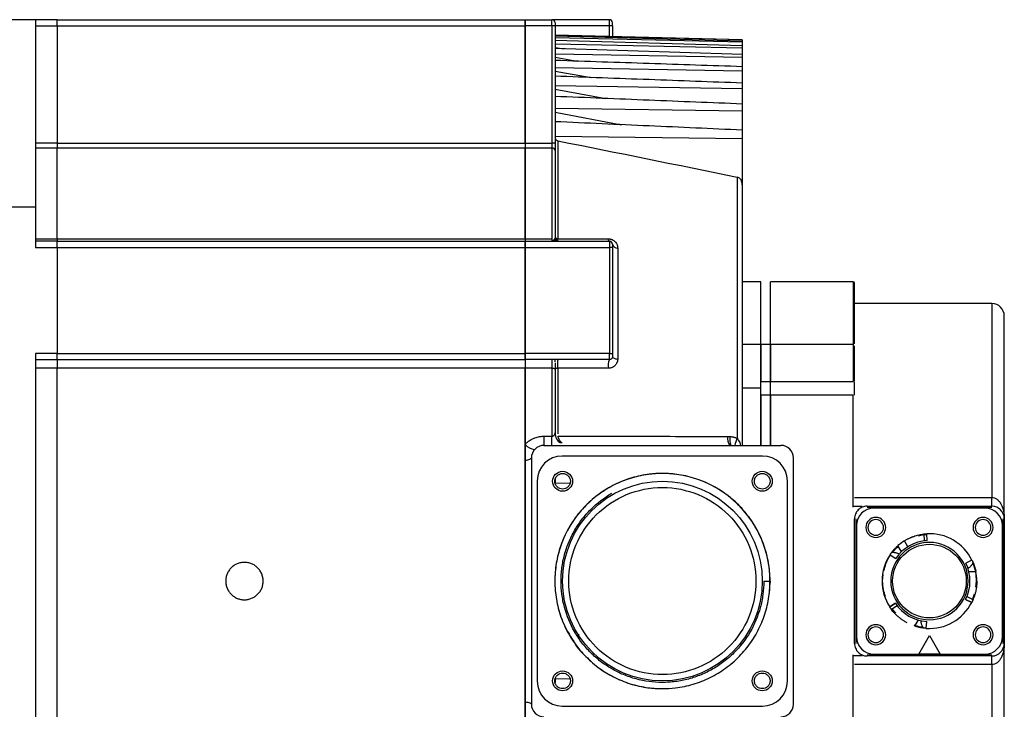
# Model space of a CAD drawing. Header units: millimetres. Extents: x 31236 to 33897, y 9912 to 10933.
# Tile 47 of 47: x 33739 to 33897, y 10773 to 10883. Entities that reach past the tile are written whole.
import ezdxf

# ---------------------------------------------------------------- set-up
doc = ezdxf.new("R2010")
doc.units = ezdxf.units.MM

msp = doc.modelspace()

# ---------------------------------------------------------------- linework, layer by layer
at = {"color": 7, "linetype": 'Continuous', "lineweight": 25}
for p, q in [((33741.7, 10883.07), (33724.2, 10883.07)), ((33741.7, 10883.07), (33741.7, 10853.07)), ((33745.2, 10883.07), (33741.7, 10883.07)), ((33741.7, 10882.07), (33745.2, 10882.07)), ((33745.2, 10883.07), (33820.2, 10883.07)), ((33745.2, 10882.07), (33745.2, 10883.07)), ((33745.2, 10882.07), (33820.2, 10882.07)), ((33745.2, 10882.07), (33745.2, 10863.29)), ((33820.2, 10882.07), (33820.2, 10883.07)), ((33820.2, 10883.07), (33820.2, 10882.07)), ((33820.2, 10883.07), (33824.5, 10883.07)), ((33820.2, 10863.29), (33820.2, 10882.07)), ((33820.2, 10882.07), (33820.2, 10863.29)), ((33824.5, 10882.07), (33820.2, 10882.07)), ((33824.5, 10882.07), (33824.5, 10883.07)), ((33833.7, 10883.07), (33824.5, 10883.07)), ((33825, 10882.07), (33824.5, 10882.07)), ((33824.5, 10882.07), (33824.5, 10863.29)), ((33825, 10882.07), (33825, 10863.29)), ((33833.7, 10882.07), (33825, 10882.07)), ((33833.7, 10882.07), (33833.7, 10883.07)), ((33834.2, 10882.07), (33833.7, 10882.07)), ((33833.7, 10880.36), (33833.7, 10882.07)), ((33834.2, 10882.07), (33834.2, 10880.35)), ((33855, 10879.84), (33825, 10880.57)), ((33855, 10879.83), (33825, 10880.55)), ((33855, 10879.64), (33825, 10880.42)), ((33855, 10879.47), (33825, 10880.14)), ((33855, 10878.86), (33825, 10879.71)), ((33855, 10878.53), (33825, 10879.14)), ((33855, 10879.83), (33855, 10879.84)), ((33855, 10879.83), (33855, 10879.64)), ((33855, 10879.64), (33855, 10879.47)), ((33855, 10879.47), (33855, 10878.86)), ((33855, 10878.86), (33855, 10878.53)), ((33825, 10878.63), (33826.43, 10878.38)), ((33855, 10877.51), (33825, 10878.43)), ((33855, 10877), (33825, 10877.56)), ((33855, 10878.53), (33855, 10877.51)), ((33855, 10877.51), (33855, 10877)), ((33825, 10877.05), (33828.53, 10876.42)), ((33855, 10877), (33855, 10875.54)), ((33855, 10874.84), (33825, 10875.36)), ((33825, 10874.83), (33830.76, 10873.8)), ((33855, 10875.54), (33855, 10874.84)), ((33855, 10874.84), (33855, 10872.91)), ((33855, 10872.01), (33825, 10872.48)), ((33855, 10872.91), (33855, 10872.01)), ((33825, 10871.93), (33833.13, 10870.44)), ((33855, 10872.01), (33855, 10869.55)), ((33855, 10869.55), (33855, 10868.43)), ((33855, 10868.43), (33825, 10868.85)), ((33825, 10868.27), (33835.66, 10866.24)), ((33855, 10868.43), (33855, 10865.36)), ((33855, 10865.36), (33855, 10863.97)), ((33745.2, 10863.29), (33741.7, 10863.29)), ((33745.2, 10863.29), (33745.2, 10862.5)), ((33745.2, 10863.29), (33820.2, 10863.29)), ((33820.2, 10863.29), (33820.2, 10862.5)), ((33820.2, 10863.29), (33820.2, 10862.5)), ((33820.2, 10863.29), (33824.5, 10863.29)), ((33824.5, 10863.29), (33824.5, 10862.5)), ((33825, 10863.29), (33824.5, 10863.29)), ((33855, 10863.97), (33825, 10864.35)), ((33825.41, 10863.65), (33825.41, 10847.95)), ((33855, 10863.97), (33855, 10856.62)), ((33745.2, 10862.5), (33741.7, 10862.5)), ((33745.2, 10847.95), (33745.2, 10862.5)), ((33820.2, 10862.5), (33745.2, 10862.5)), ((33820.2, 10847.95), (33820.2, 10862.5)), ((33820.2, 10862.5), (33820.2, 10847.95)), ((33824.5, 10862.5), (33820.2, 10862.5)), ((33824.5, 10862.5), (33824.5, 10847.95)), ((33854.17, 10857.85), (33854.17, 10815.97)), ((33724.2, 10853.07), (33741.7, 10853.07)), ((33741.7, 10853.07), (33741.7, 10846.57)), ((33741.7, 10847.95), (33745.2, 10847.95)), ((33745.2, 10847.57), (33741.7, 10847.57)), ((33745.2, 10847.95), (33745.2, 10847.57)), ((33745.2, 10847.95), (33820.2, 10847.95)), ((33745.2, 10847.57), (33820.2, 10847.57)), ((33745.2, 10846.57), (33745.2, 10847.57)), ((33820.2, 10847.95), (33820.2, 10847.57)), ((33820.2, 10847.95), (33820.2, 10847.57)), ((33820.2, 10847.95), (33824.5, 10847.95)), ((33820.2, 10846.57), (33820.2, 10847.57)), ((33820.2, 10847.57), (33820.2, 10846.57)), ((33820.2, 10847.57), (33833.7, 10847.57)), ((33824.5, 10847.95), (33824.5, 10847.57)), ((33824.88, 10847.85), (33824.86, 10847.86)), ((33825, 10847.9), (33825, 10847.64)), ((33825, 10847.64), (33825, 10847.67)), ((33833.7, 10847.57), (33833.7, 10846.57)), ((33741.7, 10846.57), (33745.2, 10846.57)), ((33745.2, 10846.57), (33820.2, 10846.57)), ((33745.2, 10846.57), (33745.2, 10829.57)), ((33820.2, 10829.57), (33820.2, 10846.57)), ((33820.2, 10846.57), (33833.7, 10846.57)), ((33820.2, 10846.57), (33820.2, 10829.57)), ((33834.2, 10846.57), (33833.7, 10846.57)), ((33833.7, 10846.57), (33833.7, 10829.57)), ((33834.2, 10846.57), (33834.2, 10829.57)), ((33835.03, 10846.46), (33835.03, 10828.66)), ((33858, 10841.07), (33855, 10841.07)), ((33858, 10831.01), (33858, 10841.07)), ((33872.8, 10841.07), (33859.5, 10841.07)), ((33859.5, 10831.01), (33859.5, 10841.07)), ((33872.8, 10841.07), (33872.8, 10831.01)), ((33895, 10837.57), (33873, 10837.57)), ((33895, 10837.57), (33895, 10806.47)), ((33858, 10831.01), (33855, 10831.01)), ((33859.5, 10831.01), (33858, 10831.01)), ((33858, 10825.08), (33858, 10831.01)), ((33858, 10831.01), (33858, 10825.08)), ((33872.8, 10831.01), (33859.5, 10831.01)), ((33859.5, 10825.08), (33859.5, 10831.01)), ((33859.5, 10831.01), (33859.5, 10825.08)), ((33872.8, 10831.01), (33872.8, 10825.08)), ((33745.2, 10829.57), (33741.7, 10829.57)), ((33741.7, 10829.57), (33741.7, 10756.57)), ((33741.7, 10828.57), (33745.2, 10828.57)), ((33745.2, 10829.57), (33820.2, 10829.57)), ((33745.2, 10828.57), (33745.2, 10829.57)), ((33745.2, 10828.57), (33820.2, 10828.57)), ((33745.2, 10828.57), (33745.2, 10827.19)), ((33820.2, 10828.57), (33820.2, 10829.57)), ((33833.7, 10829.57), (33820.2, 10829.57)), ((33820.2, 10829.57), (33820.2, 10828.57)), ((33820.2, 10828.57), (33820.2, 10827.19)), ((33833.7, 10828.57), (33820.2, 10828.57)), ((33820.2, 10828.57), (33820.2, 10827.19)), ((33824.5, 10828.57), (33824.5, 10827.19)), ((33825, 10828.22), (33825, 10828.57)), ((33833.7, 10829.57), (33834.2, 10829.57)), ((33833.7, 10828.57), (33833.7, 10829.57)), ((33745.2, 10827.19), (33741.7, 10827.19)), ((33745.2, 10758.96), (33745.2, 10827.19)), ((33820.2, 10827.19), (33745.2, 10827.19)), ((33820.2, 10758.96), (33820.2, 10827.19)), ((33820.2, 10827.19), (33820.2, 10814.97)), ((33824.5, 10827.19), (33820.2, 10827.19)), ((33824.5, 10827.19), (33824.5, 10816.3)), ((33825.41, 10827.19), (33825.41, 10816.69)), ((33858, 10825.08), (33859.5, 10825.08)), ((33858, 10822.87), (33858, 10825.08)), ((33859.5, 10822.87), (33859.5, 10825.08)), ((33859.5, 10825.08), (33872.8, 10825.08)), ((33859.5, 10822.87), (33859.5, 10825.08)), ((33872.8, 10825.26), (33873, 10825.26)), ((33873, 10822.87), (33873, 10825.08)), ((33855, 10824.07), (33858, 10824.07)), ((33858, 10814.82), (33858, 10822.87)), ((33859.5, 10822.87), (33858, 10822.87)), ((33858, 10822.87), (33858, 10814.82)), ((33872.8, 10822.87), (33859.5, 10822.87)), ((33859.5, 10822.87), (33859.5, 10814.82)), ((33859.5, 10814.82), (33859.5, 10822.87)), ((33872.8, 10804.92), (33872.8, 10822.87)), ((33823.2, 10816.3), (33823.2, 10814.82)), ((33823.2, 10816.3), (33824.5, 10816.3)), ((33824.5, 10814.82), (33824.5, 10816.3)), ((33823.2, 10814.82), (33861.2, 10814.82)), ((33821.2, 10812.82), (33821.2, 10773.32)), ((33858.25, 10813.12), (33826.15, 10813.12)), ((33863.2, 10773.32), (33863.2, 10812.82)), ((33820.2, 10812.44), (33820.2, 10773.7)), ((33825, 10809.34), (33825, 10808.82)), ((33822.15, 10809.12), (33822.15, 10777.02)), ((33825, 10808.82), (33827.39, 10808.76)), ((33862.25, 10777.02), (33862.25, 10809.12)), ((33873, 10806.47), (33895, 10806.47)), ((33895, 10805.07), (33895, 10806.47)), ((33872.9, 10805.07), (33874.24, 10805.07)), ((33875, 10805.07), (33895, 10805.07)), ((33895, 10804.87), (33875, 10804.87)), ((33893.9, 10804.77), (33876.1, 10804.77)), ((33873, 10783.07), (33873, 10803.07)), ((33873.2, 10803.07), (33873.2, 10783.07)), ((33896.8, 10783.07), (33896.8, 10803.07)), ((33897, 10803.07), (33897, 10783.07)), ((33873.3, 10801.97), (33873.3, 10784.17)), ((33896.7, 10784.17), (33896.7, 10801.97)), ((33884.08, 10800.62), (33884.14, 10799.52)), ((33884.6, 10800.65), (33884.6, 10800.66)), ((33884.66, 10799.56), (33884.6, 10800.65)), ((33880.51, 10797.78), (33879.95, 10798.75)), ((33881.53, 10798.57), (33880.98, 10799.52)), ((33878.68, 10797.3), (33879.61, 10796.7)), ((33891.82, 10796.43), (33890.84, 10795.93)), ((33877.5, 10793.07), (33877.6, 10794.11)), ((33891.32, 10794.61), (33892.44, 10794.61)), ((33858.45, 10793.05), (33859.45, 10793.05)), ((33859.45, 10793.07), (33859.44, 10792.5)), ((33892.5, 10793.07), (33892.41, 10792.12)), ((33891.01, 10790.6), (33891.99, 10790.1)), ((33878.64, 10788.93), (33878.63, 10788.93)), ((33878.64, 10788.93), (33879.55, 10789.53)), ((33879.55, 10789.53), (33878.64, 10788.93)), ((33879.85, 10789.11), (33878.93, 10788.5)), ((33890.79, 10790.13), (33891.77, 10789.63)), ((33891.77, 10789.63), (33890.8, 10790.13)), ((33891.77, 10789.63), (33891.78, 10789.63)), ((33879.59, 10787.91), (33878.97, 10788.67)), ((33883.17, 10786.84), (33882.61, 10785.86)), ((33884.5, 10785.49), (33884.56, 10786.59)), ((33828.84, 10784.47), (33828.74, 10784.46)), ((33883.3, 10781.37), (33885, 10784.37)), ((33885, 10784.37), (33886.7, 10781.37)), ((33872.8, 10763.27), (33872.8, 10781.22)), ((33874.24, 10781.07), (33872.9, 10781.07)), ((33875, 10781.27), (33895, 10781.27)), ((33895, 10781.07), (33875, 10781.07)), ((33876.1, 10781.37), (33883.3, 10781.37)), ((33886.7, 10781.37), (33883.3, 10781.37)), ((33886.7, 10781.37), (33893.9, 10781.37)), ((33895, 10779.67), (33895, 10781.07)), ((33830.23, 10780.69), (33830.38, 10780.69)), ((33895, 10779.67), (33873, 10779.67)), ((33895, 10779.67), (33895, 10748.57)), ((33827.39, 10777.38), (33825, 10777.32)), ((33825, 10777.32), (33825, 10776.81)), ((33826.15, 10773.02), (33858.25, 10773.02))]:
    msp.add_line(p, q, dxfattribs=at)
at = {"color": 7, "linetype": 'Continuous', "lineweight": 25, "flags": 128}
for points in [[(33833.7, 10847.57), (33833.68, 10847.58), (33833.65, 10847.6), (33833.63, 10847.63), (33833.61, 10847.67), (33833.58, 10847.72), (33833.56, 10847.79), (33833.54, 10847.86), (33833.53, 10847.94)], [(33834.2, 10829.07), (33834.22, 10829), (33834.26, 10828.93), (33834.34, 10828.86), (33834.44, 10828.8), (33834.56, 10828.75), (33834.7, 10828.71), (33834.86, 10828.68), (33835.03, 10828.66)], [(33825, 10826.99), (33824.99, 10827.03), (33824.96, 10827.07), (33824.92, 10827.1), (33824.85, 10827.13), (33824.78, 10827.15), (33824.69, 10827.17), (33824.6, 10827.18), (33824.5, 10827.19)], [(33825, 10827.38), (33825.01, 10827.35), (33825.03, 10827.31), (33825.07, 10827.28), (33825.12, 10827.25), (33825.18, 10827.23), (33825.25, 10827.21), (33825.33, 10827.19), (33825.41, 10827.19)], [(33820.2, 10812.44), (33820.42, 10812.48), (33820.62, 10812.51), (33820.79, 10812.56), (33820.93, 10812.6), (33821.05, 10812.65), (33821.13, 10812.71), (33821.18, 10812.77), (33821.2, 10812.82)], [(33820.2, 10773.7), (33820.42, 10773.67), (33820.62, 10773.63), (33820.79, 10773.59), (33820.93, 10773.54), (33821.05, 10773.49), (33821.13, 10773.44), (33821.18, 10773.38), (33821.2, 10773.32)]]:
    msp.add_lwpolyline(points, dxfattribs=at)
at = {"color": 7, "linetype": 'Continuous', "lineweight": 25}
for centre, radius in [((33826.2, 10809.07), 1.6), ((33858.2, 10809.07), 1.6), ((33842.2, 10793.07), 16), ((33885, 10793.07), 5.9), ((33826.2, 10777.07), 1.6), ((33858.2, 10777.07), 1.6)]:
    msp.add_circle(centre, radius, dxfattribs=at)
for centre, radius, start, end in [((33824.5, 10882.57), 0.5, 0, 90), ((33833.7, 10882.57), 0.5, 0, 90), ((33824.55, 10862.05), 0.456, 7.7207, 96.0499), ((33825.25, 10847.98), 0.404, 196.9866, 266.316), ((33825.39, 10848.35), 0.403, 193.1564, 272.9302), ((33825.5, 10848.07), 0.5, 180, 270), ((33833.7, 10847.07), 0.5, 0, 90), ((33834.98, 10847.26), 0.805, 193.4277, 273.095), ((33872.8, 10840.87), 0.2, 0, 90), ((33895, 10835.57), 2, 0, 90), ((33835.65, 10827.62), 2.16, 153.9705, 191.8168), ((33827, 10816.82), 2, 180, 235.7284), ((33854.71, 10816), 2.07, 172.5209, 214.5306), ((33855.59, 10815.78), 2.61, 169.6313, 201.5352), ((33864.83, 10811.63), 11.5, 157.8149, 163.8735), ((33822.04, 10816.53), 2.41, 220.2373, 261.9687), ((33823.2, 10812.82), 2, 90, 180), ((33861.2, 10812.82), 2, 0, 90), ((33826.15, 10809.12), 4, 90, 180), ((33858.25, 10809.12), 4, 0, 90), ((33842.2, 10793.07), 17.25, 359.9123, 120.0002), ((33876.1, 10801.97), 2.8, 90, 180), ((33893.9, 10801.97), 2.8, 0, 90), ((33895, 10803.07), 2, 0, 90), ((33876.4, 10801.67), 1.6, 90, 270), ((33876.4, 10801.67), 1.6, 270, 90), ((33893.6, 10801.67), 1.6, 90, 270), ((33893.6, 10801.67), 1.6, 270, 90), ((33876.4, 10801.67), 1.25, 0, 180), ((33876.4, 10801.67), 1.25, 180, 0), ((33893.6, 10801.67), 1.25, 0, 180), ((33893.6, 10801.67), 1.25, 180, 0), ((33885, 10793.07), 7.6, 26.2127, 93.0615), ((33885, 10793.07), 6.2, 0, 180), ((33885, 10793.07), 6.5, 93.0382, 146.1131), ((33885, 10793.07), 7.6, 121.9265, 131.6505), ((33885, 10793.07), 7.6, 146.2127, 180), ((33885, 10793.07), 6.5, 333.0382, 26.1131), ((33885, 10793.07), 7.6, 0, 11.6505), ((33885, 10793.07), 7.6, 180, 213.0615), ((33885, 10793.07), 6.2, 180, 0), ((33885, 10793.07), 6.5, 213.0382, 266.1131), ((33885, 10793.07), 7.6, 266.2127, 333.0615), ((33876.4, 10784.47), 1.6, 90, 270), ((33876.4, 10784.47), 1.25, 0, 180), ((33876.4, 10784.47), 1.6, 270, 90), ((33893.6, 10784.47), 1.6, 90, 270), ((33893.6, 10784.47), 1.25, 0, 180), ((33893.6, 10784.47), 1.6, 270, 90), ((33876.1, 10784.17), 2.8, 180, 270), ((33876.4, 10784.47), 1.25, 180, 0), ((33893.6, 10784.47), 1.25, 180, 0), ((33893.9, 10784.17), 2.8, 270, 0), ((33895, 10783.07), 2, 270, 0), ((33826.15, 10777.02), 4, 180, 270), ((33858.25, 10777.02), 4, 270, 0), ((33823.2, 10773.32), 2, 180, 270), ((33861.2, 10773.32), 2, 270, 0)]:
    msp.add_arc(centre, radius, start, end, dxfattribs=at)
for points, knots in [([(33825, 10882.57), (33825, 10882.57), (33825, 10882.57), (33825, 10882.56), (33825, 10882.53), (33825, 10882.49), (33825, 10882.43), (33825, 10882.35), (33825, 10882.26), (33825, 10882.17), (33825, 10882.1), (33825, 10882.07)], [0, 0, 0, 0, 0.080115, 0.159741, 0.240152, 0.369781, 0.500092, 0.629721, 0.760033, 0.87985, 1, 1, 1, 1]), ([(33855, 10875.54), (33850.02, 10875.7), (33840.02, 10876.04), (33830.02, 10876.37), (33825, 10876.54)], [0, 0, 0, 0, 0.498407, 1, 1, 1, 1]), ([(33855, 10872.91), (33850.02, 10873.09), (33840.02, 10873.46), (33830.02, 10873.83), (33825, 10874.01)], [0, 0, 0, 0, 0.49824, 1, 1, 1, 1]), ([(33855, 10869.55), (33850.02, 10869.75), (33840.02, 10870.16), (33830.02, 10870.56), (33825, 10870.77)], [0, 0, 0, 0, 0.498017, 1, 1, 1, 1]), ([(33855, 10865.36), (33850.02, 10865.59), (33840.02, 10866.04), (33830.02, 10866.49), (33825, 10866.72)], [0, 0, 0, 0, 0.497708, 1, 1, 1, 1]), ([(33825, 10864.25), (33825, 10864.19), (33825.01, 10864.12), (33825.04, 10864), (33825.07, 10863.93), (33825.17, 10863.77), (33825.28, 10863.68), (33825.41, 10863.65)], [0, 0, 0, 0, 0.25, 0.25, 0.5, 0.5, 1, 1, 1, 1]), ([(33825, 10863.29), (33825, 10863.25), (33825, 10863.17), (33825, 10863.06), (33825, 10862.95), (33825, 10862.84), (33825, 10862.74), (33825, 10862.6), (33825, 10862.43), (33825, 10862.26), (33825, 10862.16), (33825, 10862.11)], [0, 0, 0, 0, 0.0841035, 0.1672751, 0.2499876, 0.3327222, 0.4159592, 0.5001707, 0.6673353, 0.8326618, 1, 1, 1, 1]), ([(33825, 10862.11), (33825, 10861.92), (33825, 10861.54), (33825, 10860.97), (33825, 10860.39), (33825, 10859.8), (33825, 10859.21), (33825, 10858.61), (33825, 10858), (33825, 10857.38), (33825, 10856.76), (33825, 10856.13), (33825, 10855.32), (33825, 10854.31), (33825, 10853.11), (33825, 10851.88), (33825, 10850.63), (33825, 10849.37), (33825, 10848.5), (33825, 10848.07)], [0, 0, 0, 0, 0.045489, 0.090956, 0.136407, 0.181847, 0.227279, 0.27271, 0.318143, 0.363584, 0.409038, 0.454509, 0.500003, 0.583381, 0.666702, 0.749994, 0.833288, 0.916614, 1, 1, 1, 1]), ([(33855, 10856.62), (33855, 10856.76), (33854.98, 10856.89), (33854.92, 10857.15), (33854.87, 10857.27), (33854.66, 10857.61), (33854.44, 10857.8), (33854.17, 10857.85)], [0, 0, 0, 0, 0.25, 0.25, 0.5, 0.5, 1, 1, 1, 1]), ([(33855, 10856.62), (33855, 10854.74), (33855, 10850.95), (33855, 10844.36), (33855, 10837.17), (33855, 10829.43), (33855, 10821.96), (33855, 10816.97), (33855, 10814.82)], [0, 0, 0, 0, 0.172283, 0.345873, 0.520517, 0.695152, 0.868747, 1, 1, 1, 1]), ([(33824.5, 10847.57), (33824.57, 10847.57), (33824.63, 10847.61), (33824.76, 10847.73), (33824.81, 10847.8), (33824.86, 10847.86)], [0, 0, 0, 0, 0.5, 0.5, 1, 1, 1, 1]), ([(33824.86, 10847.86), (33824.87, 10847.86), (33824.89, 10847.88), (33824.92, 10847.9), (33824.95, 10847.93), (33824.97, 10847.97), (33825, 10848.01), (33825, 10848.05), (33825, 10848.07)], [0, 0, 0, 0, 0.108168, 0.227527, 0.35821, 0.500309, 0.712095, 1, 1, 1, 1]), ([(33825.41, 10847.95), (33826.78, 10847.95), (33829.48, 10847.95), (33832.18, 10847.94), (33833.53, 10847.94)], [0, 0, 0, 0, 0.503033, 1, 1, 1, 1]), ([(33833.53, 10847.94), (33833.56, 10847.94), (33833.64, 10847.94), (33833.74, 10847.93), (33833.85, 10847.91), (33833.95, 10847.88), (33834.05, 10847.85), (33834.22, 10847.78), (33834.43, 10847.65), (33834.66, 10847.45), (33834.83, 10847.21), (33834.94, 10846.97), (33835.02, 10846.71), (33835.02, 10846.54), (33835.03, 10846.46)], [0, 0, 0, 0, 0.0426769, 0.0844991, 0.125824, 0.1670215, 0.2084647, 0.2505194, 0.3728527, 0.500924, 0.6226292, 0.7503965, 0.8734637, 1, 1, 1, 1]), ([(33834.2, 10847.07), (33834.2, 10847.07), (33834.2, 10847.07), (33834.2, 10847.06), (33834.2, 10847.03), (33834.2, 10846.99), (33834.2, 10846.93), (33834.2, 10846.85), (33834.2, 10846.76), (33834.2, 10846.67), (33834.2, 10846.6), (33834.2, 10846.57)], [0, 0, 0, 0, 0.080115, 0.159741, 0.240152, 0.369781, 0.500092, 0.629721, 0.760033, 0.87985, 1, 1, 1, 1]), ([(33873, 10831.08), (33873, 10831.9), (33873, 10833.75), (33873, 10836.1), (33873, 10838.18), (33873, 10839.7), (33873, 10840.69), (33873, 10840.81), (33873, 10840.87)], [0, 0, 0, 0, 0.133307, 0.300075, 0.470254, 0.645462, 0.822142, 1, 1, 1, 1]), ([(33897, 10803.07), (33897, 10803.29), (33897, 10803.73), (33897, 10804.38), (33897, 10805.03), (33897, 10805.67), (33897, 10806.31), (33897, 10806.95), (33897, 10807.58), (33897, 10808.22), (33897, 10808.84), (33897, 10810.34), (33897, 10812.67), (33897, 10815.75), (33897, 10818.7), (33897, 10821.51), (33897, 10824.12), (33897, 10826.51), (33897, 10828.66), (33897, 10830.53), (33897, 10832.12), (33897, 10833.4), (33897, 10834.39), (33897, 10834.93), (33897, 10835.21), (33897, 10835.34), (33897, 10835.44), (33897, 10835.52), (33897, 10835.56), (33897, 10835.57), (33897, 10835.57)], [0, 0, 0, 0, 0.011908, 0.023804, 0.035692, 0.047574, 0.059453, 0.071332, 0.083214, 0.095103, 0.107, 0.11891, 0.18089, 0.242879, 0.30668, 0.370489, 0.435241, 0.500001, 0.564752, 0.629513, 0.693313, 0.757123, 0.819103, 0.881092, 0.900932, 0.920744, 0.940544, 0.960343, 0.980158, 1, 1, 1, 1]), ([(33873, 10825.18), (33873, 10825.54), (33873, 10826.29), (33873, 10827.56), (33873, 10828.75), (33873, 10829.75), (33873, 10830.45), (33873, 10830.82), (33873, 10830.77), (33873, 10830.76)], [0, 0, 0, 0, 0.151265, 0.310743, 0.470221, 0.621485, 0.77275, 0.932228, 1, 1, 1, 1]), ([(33825.41, 10827.19), (33825.41, 10827.22), (33825.41, 10827.28), (33825.41, 10827.39), (33825.41, 10827.5), (33825.41, 10827.61), (33825.41, 10827.72), (33825.41, 10827.83), (33825.41, 10827.93), (33825.42, 10828.03), (33825.42, 10828.16), (33825.44, 10828.32), (33825.46, 10828.47), (33825.48, 10828.55), (33825.49, 10828.57), (33825.5, 10828.57), (33825.5, 10828.57)], [0, 0, 0, 0, 0.052663, 0.106846, 0.162267, 0.218596, 0.275468, 0.332492, 0.389272, 0.44542, 0.500571, 0.615321, 0.750199, 0.894125, 0.974061, 1, 1, 1, 1]), ([(33835.03, 10828.66), (33835.03, 10828.62), (33835.03, 10828.55), (33835.01, 10828.43), (33834.99, 10828.32), (33834.96, 10828.21), (33834.9, 10828.05), (33834.79, 10827.85), (33834.61, 10827.62), (33834.39, 10827.43), (33834.15, 10827.31), (33833.93, 10827.23), (33833.73, 10827.19), (33833.6, 10827.18), (33833.53, 10827.18)], [0, 0, 0, 0, 0.050015, 0.099786, 0.149569, 0.199617, 0.25018, 0.375444, 0.500078, 0.625831, 0.749769, 0.834443, 0.917309, 1, 1, 1, 1]), ([(33834.2, 10829.07), (33834.2, 10829.01), (33834.19, 10828.94), (33834.14, 10828.83), (33834.11, 10828.77), (33834.02, 10828.68), (33833.96, 10828.64), (33833.84, 10828.59), (33833.77, 10828.57), (33833.7, 10828.57)], [0.001650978, 0.001650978, 0.001650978, 0.001650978, 0.002286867, 0.002286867, 0.002922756, 0.002922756, 0.003558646, 0.003558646, 0.004194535, 0.004194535, 0.004194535, 0.004194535]), ([(33834.2, 10829.57), (33834.2, 10829.55), (33834.2, 10829.51), (33834.2, 10829.45), (33834.2, 10829.38), (33834.2, 10829.3), (33834.2, 10829.22), (33834.2, 10829.15), (33834.2, 10829.11), (33834.2, 10829.08), (33834.2, 10829.07), (33834.2, 10829.07)], [0, 0, 0, 0, 0.080115, 0.159741, 0.240152, 0.369781, 0.500092, 0.629721, 0.760033, 0.87985, 1, 1, 1, 1]), ([(33825, 10828.07), (33825, 10828.04), (33825, 10827.97), (33825, 10827.86), (33825, 10827.75), (33825, 10827.64), (33825, 10827.51), (33825, 10827.35), (33825, 10827.17), (33825, 10827.05), (33825, 10826.99)], [0, 0, 0, 0, 0.100488, 0.200195, 0.299667, 0.399453, 0.500095, 0.667046, 0.832833, 1, 1, 1, 1]), ([(33825, 10826.99), (33825, 10826.69), (33825, 10826.09), (33825, 10825.18), (33825, 10824.26), (33825, 10823.35), (33825, 10822.42), (33825, 10821.5), (33825, 10820.57), (33825, 10819.64), (33825, 10818.7), (33825, 10817.77), (33825, 10817.14), (33825, 10816.82)], [0, 0, 0, 0, 0.090994, 0.181937, 0.27284, 0.363715, 0.454574, 0.545426, 0.636285, 0.72716, 0.818063, 0.909006, 1, 1, 1, 1]), ([(33833.53, 10827.18), (33832.18, 10827.18), (33829.48, 10827.18), (33826.77, 10827.18), (33825.41, 10827.19)], [0, 0, 0, 0, 0.497698, 1, 1, 1, 1]), ([(33820.2, 10814.97), (33820.24, 10815.01), (33820.31, 10815.1), (33820.43, 10815.21), (33820.56, 10815.32), (33820.69, 10815.43), (33820.89, 10815.58), (33821.17, 10815.76), (33821.55, 10815.96), (33821.94, 10816.11), (33822.31, 10816.2), (33822.63, 10816.26), (33822.92, 10816.29), (33823.11, 10816.3), (33823.2, 10816.3)], [0, 0, 0, 0, 0.049944, 0.099737, 0.149465, 0.199218, 0.249084, 0.374299, 0.499378, 0.623997, 0.748525, 0.832435, 0.916114, 1, 1, 1, 1]), ([(33824.5, 10816.3), (33824.52, 10816.3), (33824.55, 10816.3), (33824.6, 10816.31), (33824.65, 10816.32), (33824.7, 10816.34), (33824.76, 10816.37), (33824.83, 10816.42), (33824.92, 10816.52), (33824.97, 10816.62), (33825, 10816.73), (33825, 10816.79), (33825, 10816.82)], [0, 0, 0, 0, 0.046384, 0.093925, 0.143381, 0.195426, 0.250634, 0.365794, 0.500019, 0.749138, 0.857604, 1, 1, 1, 1]), ([(33826.11, 10815.17), (33825.96, 10815.29), (33825.83, 10815.45), (33825.61, 10815.83), (33825.52, 10816.05), (33825.47, 10816.3)], [0, 0, 0, 0, 0.5, 0.5, 1, 1, 1, 1]), ([(33825.47, 10816.3), (33830.06, 10816.29), (33839.13, 10816.28), (33848.19, 10816.27), (33852.65, 10816.27)], [0, 0, 0, 0, 0.507295, 1, 1, 1, 1]), ([(33852.65, 10816.27), (33852.72, 10816.27), (33852.84, 10816.26), (33852.96, 10816.25), (33853.02, 10816.25)], [0, 0, 0, 0, 0.500339, 1, 1, 1, 1]), ([(33853.02, 10816.25), (33853.09, 10816.24), (33853.22, 10816.23), (33853.42, 10816.2), (33853.61, 10816.15), (33853.8, 10816.1), (33853.99, 10816.04), (33854.11, 10815.99), (33854.17, 10815.97)], [0, 0, 0, 0, 0.168402, 0.335536, 0.50183, 0.667715, 0.833628, 1, 1, 1, 1]), ([(33854.17, 10815.97), (33854.33, 10815.74), (33854.58, 10815.39), (33854.69, 10814.97), (33854.73, 10814.82)], [0, 0, 0, 0, 0.643491, 1, 1, 1, 1]), ([(33820.2, 10814.97), (33820.2, 10814.8), (33820.2, 10814.61), (33820.2, 10814.22), (33820.2, 10814.01), (33820.2, 10813.58), (33820.2, 10813.36), (33820.2, 10812.9), (33820.2, 10812.67), (33820.2, 10812.44)], [0, 0, 0, 0, 0.25, 0.25, 0.5, 0.5, 0.75, 0.75, 1, 1, 1, 1]), ([(33828.1, 10783.18), (33828.14, 10783.1), (33828.65, 10782.2), (33829.26, 10781.66), (33831.62, 10779.3), (33833.99, 10777.83), (33836.7, 10776.63), (33839.45, 10775.97), (33842.02, 10775.77), (33844.56, 10775.92), (33847.16, 10776.46), (33849.86, 10777.53), (33852.38, 10779.04), (33854.58, 10780.94), (33856.45, 10783.2), (33857.9, 10785.72), (33858.9, 10788.45), (33859.44, 10791.31), (33859.5, 10794.21), (33859.06, 10797.11), (33858.14, 10799.87), (33856.77, 10802.46), (33854.99, 10804.77), (33852.84, 10806.76), (33850.4, 10808.34), (33847.71, 10809.51), (33844.95, 10810.18), (33842.38, 10810.38), (33839.84, 10810.22), (33837.24, 10809.68), (33834.54, 10808.62), (33832.02, 10807.1), (33829.82, 10805.2), (33827.95, 10802.94), (33826.5, 10800.42), (33825.5, 10797.7), (33824.96, 10794.84), (33824.91, 10791.93), (33825.35, 10789.04), (33826.34, 10785.95), (33827.55, 10784.04), (33828.23, 10782.95)], [0, 0, 0, 0, 0.0023906, 0.0279599, 0.0541693, 0.0811388, 0.107348, 0.1343173, 0.1585439, 0.1778122, 0.2040217, 0.2309913, 0.2572007, 0.2841701, 0.3103793, 0.3373485, 0.3635578, 0.389767, 0.4167363, 0.4429458, 0.4699153, 0.4961245, 0.5230937, 0.5493031, 0.5762726, 0.6024818, 0.629451, 0.6536776, 0.672946, 0.6991555, 0.7261251, 0.7523344, 0.7793039, 0.8055131, 0.8324823, 0.8586916, 0.8849008, 0.9118701, 0.9380796, 0.9650491, 1, 1, 1, 1]), ([(33824.95, 10809.07), (33824.95, 10809.11), (33824.95, 10809.19), (33824.97, 10809.31), (33825, 10809.42), (33825.05, 10809.58), (33825.15, 10809.76), (33825.31, 10809.96), (33825.51, 10810.12), (33825.8, 10810.28), (33826.2, 10810.35), (33826.6, 10810.28), (33826.89, 10810.12), (33827.09, 10809.96), (33827.25, 10809.76), (33827.37, 10809.54), (33827.44, 10809.31), (33827.45, 10809.15), (33827.45, 10809.07)], [0, 0, 0, 0, 0.030173, 0.060092, 0.090028, 0.120251, 0.185242, 0.25037, 0.315362, 0.38049, 0.500066, 0.619641, 0.684633, 0.749761, 0.814752, 0.879881, 0.939907, 1, 1, 1, 1]), ([(33856.95, 10809.07), (33856.95, 10809.11), (33856.95, 10809.19), (33856.97, 10809.31), (33857, 10809.42), (33857.05, 10809.58), (33857.15, 10809.76), (33857.31, 10809.96), (33857.51, 10810.12), (33857.8, 10810.28), (33858.2, 10810.35), (33858.6, 10810.28), (33858.89, 10810.12), (33859.09, 10809.96), (33859.25, 10809.76), (33859.37, 10809.54), (33859.44, 10809.31), (33859.45, 10809.15), (33859.45, 10809.07)], [0, 0, 0, 0, 0.030173, 0.060092, 0.090028, 0.120251, 0.185242, 0.25037, 0.315362, 0.38049, 0.500066, 0.619641, 0.684633, 0.749761, 0.814752, 0.879881, 0.939907, 1, 1, 1, 1]), ([(33833.58, 10808.01), (33832.98, 10807.64), (33831.58, 10806.76), (33829.61, 10804.97), (33827.79, 10802.71), (33826.37, 10800.14), (33825.42, 10797.39), (33824.93, 10794.5), (33824.93, 10791.59), (33825.43, 10788.7), (33826.4, 10785.96), (33827.82, 10783.39), (33829.64, 10781.13), (33831.84, 10779.18), (33834.31, 10777.64), (33837.02, 10776.53), (33839.68, 10775.94), (33842.13, 10775.78), (33844.56, 10775.92), (33847.16, 10776.46), (33849.86, 10777.53), (33852.38, 10779.04), (33854.58, 10780.94), (33856.45, 10783.2), (33857.9, 10785.72), (33858.89, 10788.45), (33859.45, 10791.17), (33859.42, 10792.98), (33859.4, 10793.83)], [0, 0, 0, 0, 0.028883, 0.06817, 0.108597, 0.147884, 0.188311, 0.227598, 0.268024, 0.307312, 0.347739, 0.387026, 0.427452, 0.466739, 0.507166, 0.546453, 0.586879, 0.618525, 0.647407, 0.686695, 0.727122, 0.766409, 0.806836, 0.846123, 0.886549, 0.925836, 0.965123, 1, 1, 1, 1]), ([(33827.45, 10809.07), (33827.45, 10809.03), (33827.45, 10808.95), (33827.43, 10808.84), (33827.4, 10808.72), (33827.35, 10808.57), (33827.25, 10808.38), (33827.09, 10808.18), (33826.89, 10808.02), (33826.6, 10807.87), (33826.2, 10807.79), (33825.8, 10807.87), (33825.51, 10808.02), (33825.31, 10808.18), (33825.15, 10808.38), (33825.03, 10808.6), (33824.96, 10808.84), (33824.96, 10808.99), (33824.95, 10809.07)], [0, 0, 0, 0, 0.030173, 0.060092, 0.090028, 0.120251, 0.185242, 0.25037, 0.315362, 0.38049, 0.500066, 0.619641, 0.684633, 0.749761, 0.814752, 0.879881, 0.939907, 1, 1, 1, 1]), ([(33842.2, 10778.07), (33838.22, 10778.07), (33834.41, 10779.65), (33828.78, 10785.28), (33827.2, 10789.09), (33827.2, 10797.05), (33828.78, 10800.87), (33834.41, 10806.49), (33838.22, 10808.07), (33842.2, 10808.07)], [0, 0, 0, 0, 0.25, 0.25, 0.5, 0.5, 0.75, 0.75, 1, 1, 1, 1]), ([(33842.2, 10808.07), (33846.18, 10808.07), (33849.99, 10806.49), (33855.62, 10800.87), (33857.2, 10797.05), (33857.2, 10789.09), (33855.62, 10785.28), (33849.99, 10779.65), (33846.18, 10778.07), (33842.2, 10778.07)], [0, 0, 0, 0, 0.25, 0.25, 0.5, 0.5, 0.75, 0.75, 1, 1, 1, 1]), ([(33859.45, 10809.07), (33859.45, 10809.03), (33859.45, 10808.95), (33859.43, 10808.84), (33859.4, 10808.72), (33859.35, 10808.57), (33859.25, 10808.38), (33859.09, 10808.18), (33858.89, 10808.02), (33858.6, 10807.87), (33858.2, 10807.79), (33857.8, 10807.87), (33857.51, 10808.02), (33857.31, 10808.18), (33857.15, 10808.38), (33857.03, 10808.6), (33856.96, 10808.84), (33856.96, 10808.99), (33856.95, 10809.07)], [0, 0, 0, 0, 0.030173, 0.060092, 0.090028, 0.120251, 0.185242, 0.25037, 0.315362, 0.38049, 0.500066, 0.619641, 0.684633, 0.749761, 0.814752, 0.879881, 0.939907, 1, 1, 1, 1]), ([(33858.45, 10793.05), (33858.45, 10792.33), (33858.4, 10791.62), (33858.21, 10790.21), (33858.07, 10789.51), (33857.51, 10787.45), (33856.97, 10786.15), (33855.54, 10783.68), (33854.67, 10782.56), (33853.17, 10781.06), (33852.63, 10780.59), (33851.5, 10779.73), (33850.91, 10779.34), (33849.69, 10778.63), (33849.05, 10778.32), (33848.07, 10777.91), (33847.73, 10777.79), (33847.06, 10777.56), (33846.72, 10777.46), (33845.69, 10777.19), (33845, 10777.05), (33843.95, 10776.91), (33843.6, 10776.88), (33842.89, 10776.83), (33842.53, 10776.82), (33840.75, 10776.82), (33839.35, 10777.01), (33837.64, 10777.47), (33837.29, 10777.58), (33836.62, 10777.81), (33836.29, 10777.93), (33835.31, 10778.34), (33834.68, 10778.65), (33833.76, 10779.18), (33833.46, 10779.37), (33832.87, 10779.76), (33832.58, 10779.97), (33831.73, 10780.63), (33831.2, 10781.09), (33830.2, 10782.09), (33829.74, 10782.62), (33828.87, 10783.75), (33828.47, 10784.35), (33827.41, 10786.19), (33826.87, 10787.49), (33826.32, 10789.56), (33826.18, 10790.26), (33826, 10791.66), (33825.95, 10792.36), (33825.95, 10793.42), (33825.96, 10793.78), (33826.01, 10794.49), (33826.04, 10794.85), (33826.18, 10795.9), (33826.32, 10796.6), (33826.69, 10797.96), (33826.91, 10798.63), (33827.32, 10799.61), (33827.47, 10799.94), (33827.78, 10800.58), (33827.95, 10800.89), (33828.48, 10801.81), (33828.87, 10802.4), (33829.52, 10803.24), (33829.74, 10803.51), (33830.21, 10804.05), (33830.46, 10804.31), (33831.71, 10805.57), (33832.84, 10806.43), (33834.08, 10807.15)], [0, 0, 0, 0, 0.03125, 0.03125, 0.0625, 0.0625, 0.125, 0.125, 0.1875, 0.1875, 0.21875, 0.21875, 0.25, 0.25, 0.28125, 0.28125, 0.296875, 0.296875, 0.3125, 0.3125, 0.34375, 0.34375, 0.359375, 0.359375, 0.375, 0.375, 0.4375, 0.4375, 0.453125, 0.453125, 0.46875, 0.46875, 0.5, 0.5, 0.515625, 0.515625, 0.53125, 0.53125, 0.5625, 0.5625, 0.59375, 0.59375, 0.625, 0.625, 0.6875, 0.6875, 0.71875, 0.71875, 0.75, 0.75, 0.765625, 0.765625, 0.78125, 0.78125, 0.8125, 0.8125, 0.84375, 0.84375, 0.859375, 0.859375, 0.875, 0.875, 0.90625, 0.90625, 0.921875, 0.921875, 0.9375, 0.9375, 1, 1, 1, 1]), ([(33895, 10806.47), (33895.15, 10806.47), (33895.3, 10806.44), (33895.58, 10806.34), (33895.72, 10806.26), (33895.98, 10806.06), (33896.1, 10805.94), (33896.31, 10805.67), (33896.41, 10805.52), (33896.67, 10805.04), (33896.79, 10804.66), (33896.96, 10803.89), (33897, 10803.49), (33897, 10803.07)], [0, 0, 0, 0, 0.125, 0.125, 0.25, 0.25, 0.375, 0.375, 0.5, 0.5, 0.75, 0.75, 1, 1, 1, 1]), ([(33875, 10805.07), (33874.74, 10805.07), (33874.48, 10805.02), (33873.99, 10804.82), (33873.77, 10804.67), (33873.4, 10804.3), (33873.25, 10804.08), (33873.05, 10803.6), (33873, 10803.33), (33873, 10803.07)], [0, 0, 0, 0, 0.25, 0.25, 0.5, 0.5, 0.75, 0.75, 1, 1, 1, 1]), ([(33880.98, 10799.52), (33881.06, 10799.57), (33881.2, 10799.66), (33881.41, 10799.77), (33881.61, 10799.88), (33881.8, 10799.96), (33881.96, 10800.04), (33882.12, 10800.1), (33882.25, 10800.16), (33882.37, 10800.2), (33882.58, 10800.28), (33882.89, 10800.38), (33883.31, 10800.48), (33883.7, 10800.56), (33883.96, 10800.6), (33884.08, 10800.62)], [0, 0, 0, 0, 0.079887, 0.153773, 0.221657, 0.28354, 0.339422, 0.389302, 0.43318, 0.471057, 0.502933, 0.639257, 0.767539, 0.887784, 1, 1, 1, 1]), ([(33883.24, 10800.33), (33883.37, 10800.37), (33883.81, 10800.52), (33884.28, 10800.53), (33884.6, 10800.54)], [0, 0, 0, 0, 0.298525, 1, 1, 1, 1]), ([(33884.08, 10800.62), (33884.11, 10800.62), (33884.17, 10800.63), (33884.26, 10800.64), (33884.33, 10800.64), (33884.4, 10800.65), (33884.47, 10800.65), (33884.54, 10800.66), (33884.58, 10800.66), (33884.59, 10800.66), (33884.6, 10800.66)], [0, 0, 0, 0, 0.100832, 0.200186, 0.299154, 0.398838, 0.500319, 0.667211, 0.832164, 1, 1, 1, 1]), ([(33878.92, 10797.63), (33878.93, 10797.65), (33878.96, 10797.68), (33879.01, 10797.74), (33879.06, 10797.81), (33879.11, 10797.88), (33879.18, 10797.95), (33879.24, 10798.03), (33879.33, 10798.14), (33879.45, 10798.27), (33879.6, 10798.42), (33879.77, 10798.59), (33879.89, 10798.7), (33879.95, 10798.75)], [0, 0, 0, 0, 0.071021, 0.1419, 0.21282, 0.283964, 0.355513, 0.427646, 0.500536, 0.626022, 0.750505, 0.874869, 1, 1, 1, 1]), ([(33879.22, 10797.79), (33879.37, 10798), (33879.6, 10798.32), (33879.91, 10798.55), (33880.02, 10798.64)], [0, 0, 0, 0, 0.647097, 1, 1, 1, 1]), ([(33877.72, 10794.76), (33877.81, 10795.12), (33878.03, 10795.96), (33878.42, 10796.8), (33878.75, 10797.21), (33878.76, 10797.22)], [0, 0, 0, 0, 0.4162155, 0.9781228, 1, 1, 1, 1]), ([(33878.72, 10797.35), (33878.73, 10797.36), (33878.74, 10797.39), (33878.78, 10797.44), (33878.82, 10797.49), (33878.87, 10797.56), (33878.9, 10797.61), (33878.92, 10797.63)], [0, 0, 0, 0, 0.197361, 0.395731, 0.595424, 0.796747, 1, 1, 1, 1]), ([(33878.92, 10797.63), (33878.93, 10797.64), (33878.96, 10797.65), (33879.01, 10797.67), (33879.07, 10797.68), (33879.15, 10797.69), (33879.27, 10797.68), (33879.44, 10797.66), (33879.65, 10797.61), (33879.9, 10797.53), (33880.08, 10797.46), (33880.18, 10797.43)], [0, 0, 0, 0, 0.063544, 0.126412, 0.188866, 0.251184, 0.371828, 0.500088, 0.652067, 0.818432, 1, 1, 1, 1]), ([(33772.2, 10793.07), (33772.2, 10793.27), (33772.22, 10793.47), (33772.3, 10793.85), (33772.35, 10794.04), (33772.51, 10794.4), (33772.6, 10794.57), (33772.81, 10794.9), (33772.94, 10795.06), (33773.22, 10795.33), (33773.37, 10795.46), (33773.7, 10795.68), (33773.87, 10795.77), (33774.23, 10795.92), (33774.42, 10795.98), (33774.81, 10796.05), (33775, 10796.07), (33775.39, 10796.07), (33775.59, 10796.05), (33775.98, 10795.98), (33776.17, 10795.92), (33776.53, 10795.77), (33776.7, 10795.68), (33777.03, 10795.46), (33777.18, 10795.34), (33777.46, 10795.06), (33777.59, 10794.9), (33777.8, 10794.58), (33777.9, 10794.4), (33778.05, 10794.04), (33778.1, 10793.85), (33778.18, 10793.47), (33778.2, 10793.27), (33778.2, 10792.87), (33778.18, 10792.68), (33778.11, 10792.3), (33778.05, 10792.11), (33777.9, 10791.74), (33777.81, 10791.57), (33777.59, 10791.24), (33777.46, 10791.09), (33777.18, 10790.81), (33777.03, 10790.69), (33776.71, 10790.47), (33776.53, 10790.38), (33776.17, 10790.23), (33775.98, 10790.17), (33775.59, 10790.09), (33775.4, 10790.07), (33775.01, 10790.07), (33774.81, 10790.09), (33774.42, 10790.17), (33774.24, 10790.22), (33773.87, 10790.37), (33773.7, 10790.47), (33773.37, 10790.69), (33773.22, 10790.81), (33772.94, 10791.09), (33772.82, 10791.24), (33772.6, 10791.57), (33772.51, 10791.74), (33772.35, 10792.1), (33772.3, 10792.29), (33772.22, 10792.68), (33772.2, 10792.87), (33772.2, 10793.07)], [0, 0, 0, 0, 0.03125, 0.03125, 0.0625, 0.0625, 0.09375, 0.09375, 0.125, 0.125, 0.15625, 0.15625, 0.1875, 0.1875, 0.21875, 0.21875, 0.25, 0.25, 0.28125, 0.28125, 0.3125, 0.3125, 0.34375, 0.34375, 0.375, 0.375, 0.40625, 0.40625, 0.4375, 0.4375, 0.46875, 0.46875, 0.5, 0.5, 0.53125, 0.53125, 0.5625, 0.5625, 0.59375, 0.59375, 0.625, 0.625, 0.65625, 0.65625, 0.6875, 0.6875, 0.71875, 0.71875, 0.75, 0.75, 0.78125, 0.78125, 0.8125, 0.8125, 0.84375, 0.84375, 0.875, 0.875, 0.90625, 0.90625, 0.9375, 0.9375, 0.96875, 0.96875, 1, 1, 1, 1]), ([(33891.99, 10796.06), (33891.99, 10796.04), (33891.99, 10796.01), (33891.98, 10795.96), (33891.96, 10795.91), (33891.92, 10795.83), (33891.86, 10795.73), (33891.75, 10795.6), (33891.6, 10795.44), (33891.41, 10795.26), (33891.26, 10795.14), (33891.19, 10795.07)], [0, 0, 0, 0, 0.063544, 0.126412, 0.188866, 0.251184, 0.371828, 0.500088, 0.652067, 0.818432, 1, 1, 1, 1]), ([(33891.85, 10796.37), (33891.85, 10796.36), (33891.87, 10796.33), (33891.89, 10796.28), (33891.92, 10796.22), (33891.95, 10796.14), (33891.98, 10796.09), (33891.99, 10796.06)], [0, 0, 0, 0, 0.1973613, 0.3957313, 0.5954239, 0.7967468, 1, 1, 1, 1]), ([(33891.87, 10796.04), (33891.9, 10795.97), (33892.17, 10795.47), (33892.41, 10794.47), (33892.47, 10793.53), (33892.5, 10793.07)], [0, 0, 0, 0, 0.075667, 0.551273, 1, 1, 1, 1]), ([(33891.99, 10796.06), (33892, 10796.04), (33892.02, 10796), (33892.04, 10795.93), (33892.08, 10795.85), (33892.11, 10795.77), (33892.14, 10795.68), (33892.18, 10795.58), (33892.22, 10795.45), (33892.27, 10795.28), (33892.33, 10795.07), (33892.39, 10794.85), (33892.43, 10794.69), (33892.44, 10794.61)], [0, 0, 0, 0, 0.071021, 0.1419, 0.21282, 0.283964, 0.355513, 0.427646, 0.500536, 0.626022, 0.750505, 0.874869, 1, 1, 1, 1]), ([(33877.95, 10790.58), (33877.83, 10790.95), (33877.56, 10791.76), (33877.52, 10792.61), (33877.5, 10793.07)], [0, 0, 0, 0, 0.462225, 1, 1, 1, 1]), ([(33892.6, 10793.07), (33892.6, 10792.98), (33892.6, 10792.8), (33892.58, 10792.54), (33892.56, 10792.3), (33892.54, 10792.08), (33892.51, 10791.89), (33892.48, 10791.71), (33892.42, 10791.43), (33892.33, 10791.03), (33892.18, 10790.55), (33892.05, 10790.24), (33891.99, 10790.1)], [0, 0, 0, 0, 0.0924852, 0.1780925, 0.256822, 0.3286735, 0.393647, 0.4517427, 0.5029606, 0.6814899, 0.8471652, 1, 1, 1, 1]), ([(33892.16, 10790.97), (33892.11, 10790.74), (33892.04, 10790.41), (33891.88, 10790.11), (33891.82, 10790.02)], [0, 0, 0, 0, 0.673551, 1, 1, 1, 1]), ([(33878.93, 10788.5), (33878.91, 10788.53), (33878.87, 10788.58), (33878.82, 10788.65), (33878.78, 10788.71), (33878.74, 10788.76), (33878.7, 10788.82), (33878.66, 10788.88), (33878.64, 10788.92), (33878.63, 10788.92), (33878.63, 10788.93)], [0, 0, 0, 0, 0.100832, 0.200186, 0.299154, 0.398838, 0.500319, 0.667211, 0.832164, 1, 1, 1, 1]), ([(33891.99, 10790.1), (33891.98, 10790.07), (33891.96, 10790.01), (33891.92, 10789.94), (33891.89, 10789.87), (33891.86, 10789.81), (33891.83, 10789.74), (33891.8, 10789.68), (33891.78, 10789.64), (33891.78, 10789.63), (33891.78, 10789.63)], [0, 0, 0, 0, 0.100832, 0.200186, 0.299154, 0.398838, 0.500319, 0.667211, 0.832164, 1, 1, 1, 1]), ([(33881.42, 10786.37), (33881.35, 10786.41), (33881.2, 10786.49), (33880.99, 10786.62), (33880.8, 10786.74), (33880.63, 10786.85), (33880.49, 10786.96), (33880.35, 10787.06), (33880.24, 10787.15), (33880.14, 10787.23), (33879.97, 10787.37), (33879.73, 10787.59), (33879.43, 10787.9), (33879.16, 10788.2), (33879, 10788.41), (33878.93, 10788.5)], [0, 0, 0, 0, 0.079887, 0.153773, 0.221657, 0.28354, 0.339422, 0.389302, 0.43318, 0.471057, 0.502933, 0.639257, 0.767539, 0.887784, 1, 1, 1, 1]), ([(33884, 10785.66), (33883.88, 10785.67), (33883.39, 10785.71), (33882.92, 10785.88), (33882.57, 10786)], [0, 0, 0, 0, 0.25011, 1, 1, 1, 1]), ([(33884.09, 10785.53), (33884.07, 10785.53), (33884.03, 10785.53), (33883.95, 10785.55), (33883.87, 10785.56), (33883.78, 10785.57), (33883.69, 10785.59), (33883.58, 10785.61), (33883.45, 10785.63), (33883.28, 10785.67), (33883.07, 10785.72), (33882.84, 10785.78), (33882.69, 10785.83), (33882.61, 10785.86)], [0, 0, 0, 0, 0.071021, 0.1418999, 0.2128198, 0.2839638, 0.355513, 0.4276458, 0.500536, 0.626022, 0.7505051, 0.874869, 1, 1, 1, 1]), ([(33884.09, 10785.53), (33884.08, 10785.53), (33884.05, 10785.55), (33884.01, 10785.59), (33883.98, 10785.63), (33883.93, 10785.7), (33883.87, 10785.8), (33883.81, 10785.96), (33883.75, 10786.17), (33883.69, 10786.42), (33883.66, 10786.62), (33883.64, 10786.72)], [0, 0, 0, 0, 0.063544, 0.126412, 0.188866, 0.251184, 0.371828, 0.500088, 0.652067, 0.818432, 1, 1, 1, 1]), ([(33884.44, 10785.49), (33884.42, 10785.49), (33884.39, 10785.5), (33884.33, 10785.5), (33884.26, 10785.51), (33884.18, 10785.52), (33884.12, 10785.52), (33884.09, 10785.53)], [0, 0, 0, 0, 0.197361, 0.395731, 0.595424, 0.796747, 1, 1, 1, 1]), ([(33873, 10783.07), (33873, 10782.81), (33873.05, 10782.55), (33873.25, 10782.07), (33873.4, 10781.84), (33873.77, 10781.47), (33873.99, 10781.32), (33874.48, 10781.12), (33874.74, 10781.07), (33875, 10781.07)], [0, 0, 0, 0, 0.25, 0.25, 0.5, 0.5, 0.75, 0.75, 1, 1, 1, 1]), ([(33897, 10783.07), (33897, 10782.66), (33896.96, 10782.26), (33896.79, 10781.48), (33896.67, 10781.11), (33896.41, 10780.62), (33896.31, 10780.47), (33896.1, 10780.2), (33895.98, 10780.08), (33895.72, 10779.89), (33895.58, 10779.81), (33895.3, 10779.7), (33895.15, 10779.67), (33895, 10779.67)], [0, 0, 0, 0, 0.25, 0.25, 0.5, 0.5, 0.625, 0.625, 0.75, 0.75, 0.875, 0.875, 1, 1, 1, 1]), ([(33897, 10750.57), (33897, 10750.57), (33897, 10750.58), (33897, 10750.59), (33897, 10750.62), (33897, 10750.66), (33897, 10750.7), (33897, 10750.76), (33897, 10750.83), (33897, 10750.91), (33897, 10751), (33897, 10751.25), (33897, 10751.75), (33897, 10752.74), (33897, 10754.03), (33897, 10755.62), (33897, 10757.48), (33897, 10759.63), (33897, 10762.02), (33897, 10764.64), (33897, 10767.44), (33897, 10770.39), (33897, 10773.47), (33897, 10775.94), (33897, 10777.72), (33897, 10778.77), (33897, 10779.83), (33897, 10780.9), (33897, 10781.98), (33897, 10782.71), (33897, 10783.07)], [0, 0, 0, 0, 0.0119081, 0.0238045, 0.035692, 0.0475738, 0.0594527, 0.0713318, 0.0832142, 0.0951027, 0.1070003, 0.1189102, 0.1808901, 0.2428792, 0.3066797, 0.3704893, 0.4352406, 0.5000011, 0.5647523, 0.6295128, 0.6933133, 0.7571229, 0.8191028, 0.881092, 0.9009318, 0.9207444, 0.9405436, 0.9603434, 0.9801576, 1, 1, 1, 1]), ([(33824.95, 10777.07), (33824.95, 10777.11), (33824.95, 10777.19), (33824.97, 10777.31), (33825, 10777.42), (33825.05, 10777.58), (33825.15, 10777.76), (33825.31, 10777.96), (33825.51, 10778.12), (33825.8, 10778.28), (33826.2, 10778.35), (33826.6, 10778.28), (33826.89, 10778.12), (33827.09, 10777.96), (33827.25, 10777.76), (33827.37, 10777.54), (33827.44, 10777.31), (33827.45, 10777.15), (33827.45, 10777.07)], [0, 0, 0, 0, 0.030173, 0.060092, 0.090028, 0.120251, 0.185242, 0.25037, 0.315362, 0.38049, 0.500066, 0.619641, 0.684633, 0.749761, 0.814752, 0.879881, 0.939907, 1, 1, 1, 1]), ([(33856.95, 10777.07), (33856.95, 10777.11), (33856.95, 10777.19), (33856.97, 10777.31), (33857, 10777.42), (33857.05, 10777.58), (33857.15, 10777.76), (33857.31, 10777.96), (33857.51, 10778.12), (33857.8, 10778.28), (33858.2, 10778.35), (33858.6, 10778.28), (33858.89, 10778.12), (33859.09, 10777.96), (33859.25, 10777.76), (33859.37, 10777.54), (33859.44, 10777.31), (33859.45, 10777.15), (33859.45, 10777.07)], [0, 0, 0, 0, 0.030173, 0.060092, 0.090028, 0.120251, 0.185242, 0.25037, 0.315362, 0.38049, 0.500066, 0.619641, 0.684633, 0.749761, 0.814752, 0.879881, 0.939907, 1, 1, 1, 1]), ([(33827.45, 10777.07), (33827.45, 10777.03), (33827.45, 10776.95), (33827.43, 10776.84), (33827.4, 10776.72), (33827.35, 10776.57), (33827.25, 10776.38), (33827.09, 10776.18), (33826.89, 10776.02), (33826.6, 10775.87), (33826.2, 10775.79), (33825.8, 10775.87), (33825.51, 10776.02), (33825.31, 10776.18), (33825.15, 10776.38), (33825.03, 10776.6), (33824.96, 10776.84), (33824.96, 10776.99), (33824.95, 10777.07)], [0, 0, 0, 0, 0.030173, 0.060092, 0.090028, 0.120251, 0.185242, 0.25037, 0.315362, 0.38049, 0.500066, 0.619641, 0.684633, 0.749761, 0.814752, 0.879881, 0.939907, 1, 1, 1, 1]), ([(33859.45, 10777.07), (33859.45, 10777.03), (33859.45, 10776.95), (33859.43, 10776.84), (33859.4, 10776.72), (33859.35, 10776.57), (33859.25, 10776.38), (33859.09, 10776.18), (33858.89, 10776.02), (33858.6, 10775.87), (33858.2, 10775.79), (33857.8, 10775.87), (33857.51, 10776.02), (33857.31, 10776.18), (33857.15, 10776.38), (33857.03, 10776.6), (33856.96, 10776.84), (33856.96, 10776.99), (33856.95, 10777.07)], [0, 0, 0, 0, 0.030173, 0.060092, 0.090028, 0.120251, 0.185242, 0.25037, 0.315362, 0.38049, 0.500066, 0.619641, 0.684633, 0.749761, 0.814752, 0.879881, 0.939907, 1, 1, 1, 1]), ([(33820.2, 10773.7), (33820.2, 10773.47), (33820.2, 10773.24), (33820.2, 10772.79), (33820.2, 10772.56), (33820.2, 10772.13), (33820.2, 10771.93), (33820.2, 10771.53), (33820.2, 10771.35), (33820.2, 10771.17)], [0, 0, 0, 0, 0.25, 0.25, 0.5, 0.5, 0.75, 0.75, 1, 1, 1, 1])]:
    msp.add_open_spline(points, degree=3, knots=knots, dxfattribs=at)
for points in [[(33834.2, 10882.07), (33834.2, 10882.35), (33834.2, 10882.57), (33834.2, 10882.57)], [(33825.41, 10863.65), (33835.01, 10861.74), (33844.59, 10859.81), (33854.17, 10857.85)], [(33825.5, 10847.57), (33825.47, 10847.57), (33825.44, 10847.71), (33825.41, 10847.95)]]:
    msp.add_open_spline(points, degree=3, dxfattribs=at)

doc.saveas('drawing.dxf')
